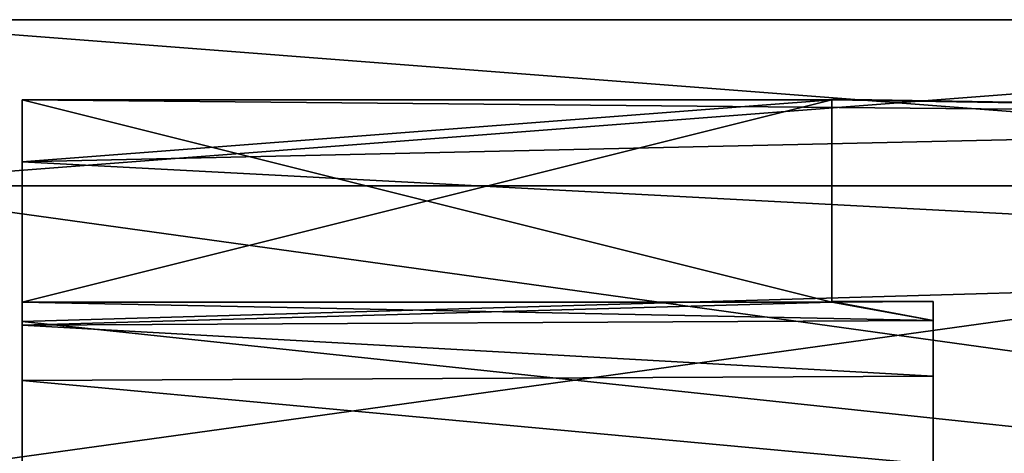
# Model space of a CAD drawing. Header units: millimetres. Extents: x -125 to 171, y -35 to 1363.
# Tile 77 of 256: x -40.23 to -30.5, y 74 to 78.29. Entities that reach past the tile are written whole.
import ezdxf

# ---------------------------------------------------------------- set-up
doc = ezdxf.new("R2010")
doc.units = ezdxf.units.MM
doc.header["$LTSCALE"] = 65.185185
for name, color, linetype in [('1321', 7, 'CONTINUOUS'), ('1326', 7, 'CONTINUOUS'), ('1327', 7, 'CONTINUOUS'), ('1336', 7, 'CONTINUOUS'), ('1337', 7, 'CONTINUOUS'), ('1338', 7, 'CONTINUOUS'), ('1339', 7, 'CONTINUOUS'), ('1428', 7, 'CONTINUOUS'), ('1430', 7, 'CONTINUOUS')]:
    doc.layers.add(name, color=color, linetype=linetype)

msp = doc.modelspace()

# ---------------------------------------------------------------- linework, layer by layer
at = {"layer": '1321', "linetype": 'CONTINUOUS'}
for points in [[(-20.9, 78.2869, -1.8914), (-20.9, 76.6456, -5.2997), (-42.2, 78.2869, -1.8914), (-20.9, 78.2869, -1.8914)], [(-42.2, 78.2869, -1.8914), (-20.9, 76.6456, -5.2997), (-42.2, 76.6456, -5.2997), (-42.2, 78.2869, -1.8914)], [(-20.9, 78.2869, 1.8914), (-20.9, 78.2869, -1.8914), (-42.2, 78.2869, 1.8914), (-20.9, 78.2869, 1.8914)], [(-42.2, 78.2869, 1.8914), (-20.9, 78.2869, -1.8914), (-42.2, 78.2869, -1.8914), (-42.2, 78.2869, 1.8914)], [(-20.9, 76.6456, 5.2997), (-20.9, 78.2869, 1.8914), (-42.2, 76.6456, 5.2997), (-20.9, 76.6456, 5.2997)], [(-42.2, 76.6456, 5.2997), (-20.9, 78.2869, 1.8914), (-42.2, 78.2869, 1.8914), (-42.2, 76.6456, 5.2997)], [(-20.9, 76.6456, -5.2997), (-20.9, 73.688, -7.6582), (-42.2, 76.6456, -5.2997), (-20.9, 76.6456, -5.2997)], [(-42.2, 76.6456, -5.2997), (-20.9, 73.688, -7.6582), (-42.2, 73.688, -7.6582), (-42.2, 76.6456, -5.2997)], [(-20.9, 73.688, 7.6582), (-20.9, 76.6456, 5.2997), (-42.2, 73.688, 7.6582), (-20.9, 73.688, 7.6582)], [(-42.2, 73.688, 7.6582), (-20.9, 76.6456, 5.2997), (-42.2, 76.6456, 5.2997), (-42.2, 73.688, 7.6582)]]:
    msp.add_3dface(points, dxfattribs=at)
at = {"layer": '1326', "linetype": 'CONTINUOUS'}
for points in [[(-31.2, 75.5), (-31.2, 75.3126, 1.4235), (-31.2, 72.1399, 0.6953), (-31.2, 75.5)], [(-31.2, 75.3126, -1.4235), (-31.2, 75.5), (-31.2, 72.1399, -0.6953), (-31.2, 75.3126, -1.4235)], [(-31.2, 72.1399, -0.6953), (-31.2, 75.5), (-31.2, 72.1399, 0.6953), (-31.2, 72.1399, -0.6953)], [(-31.2, 75.3126, 1.4235), (-31.2, 74.7631, 2.75), (-31.2, 71.3225, 1.8203), (-31.2, 75.3126, 1.4235)], [(-31.2, 72.1399, 0.6953), (-31.2, 75.3126, 1.4235), (-31.2, 71.3225, 1.8203), (-31.2, 72.1399, 0.6953)], [(-31.2, 74.7631, -2.75), (-31.2, 75.3126, -1.4235), (-31.2, 70, -2.25), (-31.2, 74.7631, -2.75)], [(-31.2, 70, -2.25), (-31.2, 75.3126, -1.4235), (-31.2, 71.3225, -1.8203), (-31.2, 70, -2.25)], [(-31.2, 71.3225, -1.8203), (-31.2, 75.3126, -1.4235), (-31.2, 72.1399, -0.6953), (-31.2, 71.3225, -1.8203)], [(-31.2, 74.7631, 2.75), (-31.2, 73.8891, 3.889), (-31.2, 65.2369, 2.75), (-31.2, 74.7631, 2.75)], [(-31.2, 74.7631, 2.75), (-31.2, 65.2369, 2.75), (-31.2, 70, 2.25), (-31.2, 74.7631, 2.75)], [(-31.2, 74.7631, 2.75), (-31.2, 70, 2.25), (-31.2, 71.3225, 1.8203), (-31.2, 74.7631, 2.75)], [(-31.2, 73.8891, -3.889), (-31.2, 74.7631, -2.75), (-31.2, 66.1109, -3.889), (-31.2, 73.8891, -3.889)], [(-31.2, 66.1109, -3.889), (-31.2, 74.7631, -2.75), (-31.2, 65.2369, -2.75), (-31.2, 66.1109, -3.889)], [(-31.2, 65.2369, -2.75), (-31.2, 74.7631, -2.75), (-31.2, 70, -2.25), (-31.2, 65.2369, -2.75)]]:
    msp.add_3dface(points, dxfattribs=at)
at = {"layer": '1327', "linetype": 'CONTINUOUS'}
for points in [[(-32.2, 77.4958, 0.25), (-20.9, 77.312, 1.6689), (-40.2, 77.4958, 0.25), (-32.2, 77.4958, 0.25)], [(-40.2, 77.4958, 0.25), (-20.9, 77.312, 1.6689), (-40.2, 76.8803, 2.9852), (-40.2, 77.4958, 0.25)], [(-40.2, 76.8803, -2.9852), (-20.9, 77.312, -1.6689), (-32.2, 77.4958, -0.25), (-40.2, 76.8803, -2.9852)], [(-40.2, 77.4958, -0.25), (-40.2, 76.8803, -2.9852), (-32.2, 77.4958, -0.25), (-40.2, 77.4958, -0.25)], [(-32.2, 77.4958, -0.25), (-20.9, 77.312, 1.6689), (-32.2, 77.5), (-32.2, 77.4958, -0.25)], [(-32.2, 77.5), (-20.9, 77.312, 1.6689), (-32.2, 77.4958, 0.25), (-32.2, 77.5)], [(-20.9, 77.312, -1.6689), (-20.9, 77.312, 1.6689), (-32.2, 77.4958, -0.25), (-20.9, 77.312, -1.6689)], [(-20.9, 77.312, 1.6689), (-20.9, 75.8637, 4.6762), (-40.2, 76.8803, 2.9852), (-20.9, 77.312, 1.6689)], [(-20.9, 75.8637, -4.6762), (-20.9, 77.312, -1.6689), (-40.2, 76.8803, -2.9852), (-20.9, 75.8637, -4.6762)], [(-40.2, 76.8803, 2.9852), (-20.9, 75.8637, 4.6762), (-40.2, 75.3033, 5.3033), (-40.2, 76.8803, 2.9852)], [(-40.2, 75.3033, -5.3033), (-20.9, 75.8637, -4.6762), (-40.2, 76.8803, -2.9852), (-40.2, 75.3033, -5.3033)], [(-20.9, 75.8637, 4.6762), (-20.9, 73.2541, 6.7573), (-40.2, 75.3033, 5.3033), (-20.9, 75.8637, 4.6762)], [(-20.9, 73.2541, -6.7573), (-20.9, 75.8637, -4.6762), (-40.2, 75.3033, -5.3033), (-20.9, 73.2541, -6.7573)], [(-40.2, 75.3033, 5.3033), (-20.9, 73.2541, 6.7573), (-40.2, 72.9852, 6.8803), (-40.2, 75.3033, 5.3033)], [(-40.2, 72.9852, -6.8803), (-20.9, 73.2541, -6.7573), (-40.2, 75.3033, -5.3033), (-40.2, 72.9852, -6.8803)]]:
    msp.add_3dface(points, dxfattribs=at)
at = {"layer": '1336', "linetype": 'CONTINUOUS'}
for points in [[(-40.2, 75.267, 1.5839), (-31.2, 75.3126, 1.4235), (-32.2, 75.4943, 0.25), (-40.2, 75.267, 1.5839)], [(-32.2, 75.4943, -0.25), (-31.2, 75.3126, -1.4235), (-40.2, 75.4943, -0.25), (-32.2, 75.4943, -0.25)], [(-40.2, 75.4943, -0.25), (-31.2, 75.3126, -1.4235), (-40.2, 75.267, -1.5839), (-40.2, 75.4943, -0.25)], [(-40.2, 75.4943, 0.25), (-40.2, 75.267, 1.5839), (-32.2, 75.4943, 0.25), (-40.2, 75.4943, 0.25)], [(-31.2, 75.3126, 1.4235), (-31.2, 75.5), (-32.2, 75.4943, 0.25), (-31.2, 75.3126, 1.4235)], [(-31.2, 75.5), (-31.2, 75.3126, -1.4235), (-32.2, 75.5), (-31.2, 75.5)], [(-32.2, 75.4943, 0.25), (-31.2, 75.5), (-32.2, 75.5), (-32.2, 75.4943, 0.25)], [(-32.2, 75.5), (-31.2, 75.3126, -1.4235), (-32.2, 75.4943, -0.25), (-32.2, 75.5)], [(-31.2, 74.7631, 2.75), (-31.2, 75.3126, 1.4235), (-40.2, 75.267, 1.5839), (-31.2, 74.7631, 2.75)], [(-31.2, 75.3126, -1.4235), (-31.2, 74.7631, -2.75), (-40.2, 75.267, -1.5839), (-31.2, 75.3126, -1.4235)], [(-40.2, 74.7209, 2.8219), (-31.2, 74.7631, 2.75), (-40.2, 75.267, 1.5839), (-40.2, 74.7209, 2.8219)], [(-40.2, 75.267, -1.5839), (-31.2, 74.7631, -2.75), (-40.2, 74.7209, -2.8219), (-40.2, 75.267, -1.5839)], [(-31.2, 73.8891, 3.889), (-31.2, 74.7631, 2.75), (-40.2, 74.7209, 2.8219), (-31.2, 73.8891, 3.889)], [(-31.2, 74.7631, -2.75), (-31.2, 73.8891, -3.889), (-40.2, 74.7209, -2.8219), (-31.2, 74.7631, -2.75)], [(-40.2, 73.8891, 3.8891), (-31.2, 73.8891, 3.889), (-40.2, 74.7209, 2.8219), (-40.2, 73.8891, 3.8891)], [(-40.2, 74.7209, -2.8219), (-31.2, 73.8891, -3.889), (-40.2, 73.8891, -3.8891), (-40.2, 74.7209, -2.8219)]]:
    msp.add_3dface(points, dxfattribs=at)
at = {"layer": '1337', "linetype": 'CONTINUOUS'}
for points in [[(-32.2, 77.4958, -0.25), (-32.2, 77.5), (-32.2, 77.4958, 0.25), (-32.2, 77.4958, -0.25)], [(-32.2, 77.4958, -0.25), (-32.2, 77.4958, 0.25), (-32.2, 75.4943, 0.25), (-32.2, 77.4958, -0.25)], [(-32.2, 77.4958, -0.25), (-32.2, 75.4943, 0.25), (-32.2, 75.5), (-32.2, 77.4958, -0.25)], [(-32.2, 77.4958, -0.25), (-32.2, 75.5), (-32.2, 75.4943, -0.25), (-32.2, 77.4958, -0.25)]]:
    msp.add_3dface(points, dxfattribs=at)
at = {"layer": '1338', "linetype": 'CONTINUOUS'}
for points in [[(-32.2, 77.4958, 0.25), (-40.2, 77.4958, 0.25), (-32.2, 75.4943, 0.25), (-32.2, 77.4958, 0.25)], [(-40.2, 77.4958, 0.25), (-40.2, 75.4943, 0.25), (-32.2, 75.4943, 0.25), (-40.2, 77.4958, 0.25)]]:
    msp.add_3dface(points, dxfattribs=at)
at = {"layer": '1339', "linetype": 'CONTINUOUS'}
for points in [[(-40.2, 77.4958, -0.25), (-32.2, 77.4958, -0.25), (-40.2, 75.4943, -0.25), (-40.2, 77.4958, -0.25)], [(-32.2, 77.4958, -0.25), (-32.2, 75.4943, -0.25), (-40.2, 75.4943, -0.25), (-32.2, 77.4958, -0.25)]]:
    msp.add_3dface(points, dxfattribs=at)
at = {"layer": '1428', "linetype": 'CONTINUOUS'}
for points in [[(-40.2, 77.4958, 0.25), (-40.2, 76.8803, 2.9852), (-40.2, 75.4943, 0.25), (-40.2, 77.4958, 0.25)], [(-40.2, 76.8803, 2.9852), (-40.2, 75.3033, 5.3033), (-40.2, 73.8891, 3.8891), (-40.2, 76.8803, 2.9852)], [(-40.2, 76.8803, 2.9852), (-40.2, 73.8891, 3.8891), (-40.2, 74.7209, 2.8219), (-40.2, 76.8803, 2.9852)], [(-40.2, 76.8803, 2.9852), (-40.2, 74.7209, 2.8219), (-40.2, 75.267, 1.5839), (-40.2, 76.8803, 2.9852)], [(-40.2, 76.8803, 2.9852), (-40.2, 75.267, 1.5839), (-40.2, 75.4943, 0.25), (-40.2, 76.8803, 2.9852)], [(-40.2, 75.3033, 5.3033), (-40.2, 72.9852, 6.8803), (-40.2, 70.25, 5.4943), (-40.2, 75.3033, 5.3033)], [(-40.2, 75.3033, 5.3033), (-40.2, 70.25, 5.4943), (-40.2, 71.5839, 5.267), (-40.2, 75.3033, 5.3033)], [(-40.2, 75.3033, 5.3033), (-40.2, 71.5839, 5.267), (-40.2, 72.8219, 4.7209), (-40.2, 75.3033, 5.3033)], [(-40.2, 75.3033, 5.3033), (-40.2, 72.8219, 4.7209), (-40.2, 73.8891, 3.8891), (-40.2, 75.3033, 5.3033)]]:
    msp.add_3dface(points, dxfattribs=at)
at = {"layer": '1430', "linetype": 'CONTINUOUS'}
for points in [[(-40.2, 76.8803, -2.9852), (-40.2, 77.4958, -0.25), (-40.2, 75.4943, -0.25), (-40.2, 76.8803, -2.9852)], [(-40.2, 75.3033, -5.3033), (-40.2, 76.8803, -2.9852), (-40.2, 75.4943, -0.25), (-40.2, 75.3033, -5.3033)], [(-40.2, 75.3033, -5.3033), (-40.2, 75.4943, -0.25), (-40.2, 75.267, -1.5839), (-40.2, 75.3033, -5.3033)], [(-40.2, 72.9852, -6.8803), (-40.2, 75.3033, -5.3033), (-40.2, 73.8891, -3.8891), (-40.2, 72.9852, -6.8803)], [(-40.2, 75.3033, -5.3033), (-40.2, 75.267, -1.5839), (-40.2, 74.7209, -2.8219), (-40.2, 75.3033, -5.3033)], [(-40.2, 75.3033, -5.3033), (-40.2, 74.7209, -2.8219), (-40.2, 73.8891, -3.8891), (-40.2, 75.3033, -5.3033)]]:
    msp.add_3dface(points, dxfattribs=at)

doc.saveas('drawing.dxf')
